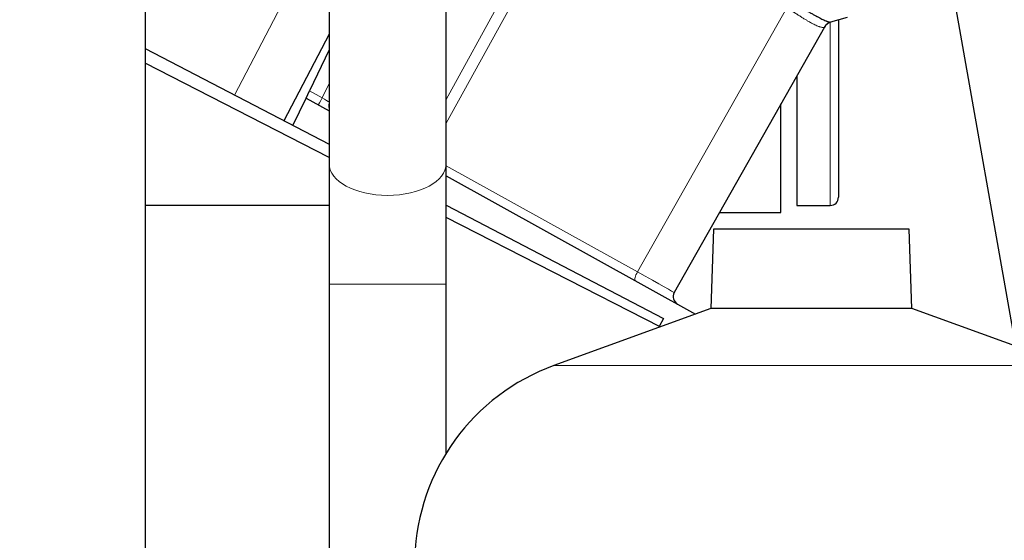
# Model space of a CAD drawing. Header units: inches. Extents: x 0 to 23760, y -13 to 16800.
# Tile 163 of 223: x 12698 to 13051, y 14038 to 14225. Entities that reach past the tile are written whole.
import ezdxf

# ---------------------------------------------------------------- set-up
doc = ezdxf.new("R2010")
doc.units = ezdxf.units.IN
doc.layers.add('254', color=7, linetype='Continuous', true_color=0xffffff)
doc.styles.add('latin_extended', font='simplex.shx')
doc.dimstyles.get("Standard").update_dxf_attribs({"dimtxt": 0.18, "dimasz": 0.18, "dimexe": 0.18, "dimexo": 0.0625, "dimgap": 0.09, "dimtad": 0, "dimtih": 1, "dimtoh": 1, "dimdec": 4, "dimzin": 0, "dimdsep": 46, "dimtxsty": 'Standard', "dimcen": 0.09, "dimadec": 0, "dimazin": 0, "dimtfac": 1, "dimtdec": 4, "dimtofl": 0, "dimtmove": 0, "dimatfit": 3, "dimfxl": 1, "dimtolj": 1, "dimtzin": 0, "dimarcsym": 0})

# ---------------------------------------------------------------- blocks, each defined once
blk = doc.blocks.new('_U3')
at = {"layer": '254', "color": 3, "linetype": 'Continuous', "lineweight": 13, "transparency": 16777216}
for p, q in [((12354.69, 15264.53), (13764.85, 15264.53)), ((13724.85, 15124.53), (13724.85, 11678.52)), ((11813.86, 11538.52), (13764.85, 11538.52))]:
    blk.add_line(p, q, dxfattribs=at)
at = {"layer": '254', "color": 3, "transparency": 16777216}
for points in [[(13748.19, 15124.53), (13701.52, 15124.53), (13724.85, 15264.53)], [(13701.52, 11678.52), (13748.19, 11678.52), (13724.85, 11538.52)]]:
    blk.add_solid(points, dxfattribs=at)
at = {"layer": 'Defpoints', "color": 0, "transparency": 16777216}
for p in [(12314.69, 15264.53), (11773.86, 11538.52), (13724.85, 11538.52)]:
    blk.add_point(p, dxfattribs=at)
at = {"layer": '254', "color": 2, "lineweight": 13, "transparency": 16777216, "insert": (13514.85, 13158.19), "char_height": 140, "attachment_point": 1, "rotation": 90, "style": 'latin_extended'}
blk.add_mtext('\\A1;3726', dxfattribs=at)

msp = doc.modelspace()

# ---------------------------------------------------------------- linework, layer by layer
at = {"layer": '254', "color": 2, "linetype": 'Continuous', "lineweight": 25}
for p, q in [((12808.739, 14394.223), (12808.739, 14173.503)), ((12850.739, 14173.503), (12850.739, 14394.223)), ((12742.739, 14374.503), (12742.739, 13754.503)), ((13017.534, 14320.153), (13054.934, 14108.048)), ((12994.558, 14226.011), (12988.666, 14224.266)), ((12991.485, 14225.106), (12991.485, 14161.518)), ((12986.426, 14222.431), (12932.579, 14127.256)), ((12808.739, 14219.987), (12792.548, 14188.886)), ((12742.732, 14214.819), (12808.732, 14180.461)), ((12808.74, 14214.38), (12801.714, 14199.65)), ((12808.735, 14175.741), (12742.737, 14209.514)), ((12976.485, 14204.864), (12976.485, 14158.518)), ((12795.778, 14187.205), (12800.463, 14197.028)), ((12800.463, 14197.028), (12801.714, 14199.65)), ((12800.463, 14197.028), (12808.739, 14192.441)), ((12970.86, 14156.018), (12970.86, 14194.918)), ((12850.741, 14169.159), (12940.202, 14119.57)), ((12808.738, 14158.518), (12742.74, 14158.518)), ((12850.732, 14158.597), (12928.711, 14118.004)), ((12976.485, 14158.518), (12988.485, 14158.518)), ((12948.85, 14156.018), (12970.86, 14156.018)), ((12927.528, 14114.952), (12850.741, 14154.246)), ((12946.686, 14150.043), (12945.692, 14121.567)), ((13016.791, 14150.043), (12946.686, 14150.043)), ((13017.785, 14121.567), (13016.791, 14150.043)), ((12808.739, 14130.22), (12808.739, 13688.925)), ((12850.739, 14069.609), (12850.739, 14130.22)), ((12945.692, 14121.567), (12889.394, 14101.076)), ((13017.785, 14121.567), (12945.692, 14121.567)), ((13074.083, 14101.076), (13017.785, 14121.567)), ((12928.711, 14118.004), (12927.207, 14115.115))]:
    msp.add_line(p, q, dxfattribs=at)
at = {"layer": '254', "color": 110, "linetype": 'Continuous', "lineweight": 13}
for p, q in [((12850.739, 14196.584), (12891.975, 14271.604)), ((12895.625, 14269.654), (12850.739, 14187.995)), ((12808.74, 14263.303), (12774.808, 14198.121)), ((12919.371, 14134.66), (12972.968, 14229.392)), ((12988.485, 14158.518), (12988.485, 14224.205)), ((12806.29, 14197.113), (12808.739, 14202.247)), ((12801.714, 14199.65), (12806.29, 14197.113)), ((12850.739, 14172.703), (12919.371, 14134.66)), ((12850.739, 14130.22), (12808.739, 14130.22)), ((13074.083, 14101.076), (12889.394, 14101.076))]:
    msp.add_line(p, q, dxfattribs=at)
at = {"layer": '254', "color": 2, "linetype": 'Continuous', "lineweight": 25}
for centre, radius, start, end in [((12989.908, 14220.462), 4, 106.5, 150.5), ((12811.591, 14194.29), 3, 161.95928, 198.04059), ((12988.485, 14161.518), 3, 270, 0), ((12935.19, 14125.779), 3, 150.5, 241), ((12915.388, 14029.659), 76, 110, 178)]:
    msp.add_arc(centre, radius, start, end, dxfattribs=at)
msp.add_ellipse((12989.802, 14220.43), major_axis=(1.136, -3.835), ratio=0.9934032, start_param=3.1415927, end_param=3.910304, dxfattribs=at)
at = {"layer": '254', "color": 110, "linetype": 'Continuous', "lineweight": 13}
for centre, major_axis, ratio, start_param, end_param in [((12956.781, 14210.649), (29.645, 11.783), 0.002496, 6.2800837, 6.3599313), ((12806.334, 14197.204), (-1.454, -2.624), 0.0020575, 0, 1.5371699), ((12806.334, 14197.204), (-2.55, 1.623), 0.0331858, 1.5748603, 2.823717), ((12829.739, 14173.503), (21, 0), 0.5410409, 3.1415926, 6.2830871), ((12919.96, 14134.22), (-1.454, -2.624), 0.2428118, 4.6794646, 6.2831853), ((12915.073, 14136.93), (-17.506, 9.674), 0.0047621, 3.1415449, 4.4669268)]:
    msp.add_ellipse(centre, major_axis=major_axis, ratio=ratio, start_param=start_param, end_param=end_param, dxfattribs=at)
msp.add_open_spline([(12986.337, 14222.403), (12986.28, 14222.382), (12986.207, 14222.369), (12986.032, 14222.36), (12985.929, 14222.364), (12985.694, 14222.39), (12985.562, 14222.412), (12985.27, 14222.477), (12985.11, 14222.519), (12984.849, 14222.598), (12984.759, 14222.627), (12984.618, 14222.675), (12984.57, 14222.692), (12984.472, 14222.727), (12984.423, 14222.745), (12984.173, 14222.838), (12983.961, 14222.923), (12983.515, 14223.114), (12983.047, 14223.326), (12982.536, 14223.58), (12982.002, 14223.857), (12981.724, 14224.005), (12981.399, 14224.185), (12981.363, 14224.206), (12981.29, 14224.246), (12981.253, 14224.267), (12981.143, 14224.329), (12980.921, 14224.454), (12980.694, 14224.585), (12980.235, 14224.853), (12979.922, 14225.04), (12979.28, 14225.43), (12978.951, 14225.633), (12978.279, 14226.055), (12977.934, 14226.273), (12977.405, 14226.612), (12977.227, 14226.727), (12976.956, 14226.901), (12976.865, 14226.96), (12976.683, 14227.078), (12976.591, 14227.137), (12976.13, 14227.436), (12975.756, 14227.678), (12974.996, 14228.171), (12974.61, 14228.421), (12974.217, 14228.673)], degree=3, knots=[0, 0, 0, 0, 0.0625, 0.0625, 0.125, 0.125, 0.1875, 0.1875, 0.25, 0.25, 0.28125, 0.28125, 0.296875, 0.296875, 0.3125, 0.3125, 0.375, 0.375, 0.4375, 0.5, 0.5, 0.5625, 0.5625, 0.5703125, 0.5703125, 0.578125, 0.578125, 0.59375, 0.625, 0.625, 0.6875, 0.6875, 0.75, 0.75, 0.8125, 0.8125, 0.84375, 0.84375, 0.859375, 0.859375, 0.875, 0.875, 0.9375, 0.9375, 1, 1, 1, 1], dxfattribs=at)
at = {"layer": '254', "color": 2, "linetype": 'Continuous', "lineweight": 25}
msp.add_open_spline([(12975.986, 14230.811), (12976.418, 14230.563), (12976.843, 14230.317), (12977.679, 14229.829), (12978.09, 14229.588), (12978.597, 14229.29), (12978.697, 14229.231), (12978.898, 14229.113), (12978.998, 14229.054), (12979.295, 14228.88), (12979.491, 14228.765), (12980.071, 14228.425), (12980.447, 14228.204), (12981.182, 14227.778), (12981.539, 14227.571), (12982.236, 14227.173), (12982.574, 14226.982), (12983.069, 14226.706), (12983.231, 14226.617), (12983.471, 14226.485), (12983.55, 14226.441), (12983.669, 14226.377), (12983.708, 14226.356), (12983.786, 14226.314), (12984.135, 14226.125), (12984.467, 14225.95), (12985.029, 14225.659), (12985.564, 14225.39), (12986.045, 14225.162), (12986.498, 14224.954), (12986.712, 14224.86), (12986.961, 14224.756), (12987.009, 14224.736), (12987.106, 14224.696), (12987.153, 14224.677), (12987.291, 14224.623), (12987.379, 14224.589), (12987.63, 14224.495), (12987.78, 14224.443), (12988.048, 14224.36), (12988.166, 14224.327), (12988.367, 14224.281), (12988.451, 14224.267), (12988.585, 14224.254), (12988.635, 14224.256), (12988.666, 14224.266)], degree=3, knots=[0, 0, 0, 0, 0.0625, 0.0625, 0.125, 0.125, 0.140625, 0.140625, 0.15625, 0.15625, 0.1875, 0.1875, 0.25, 0.25, 0.3125, 0.3125, 0.375, 0.375, 0.40625, 0.40625, 0.421875, 0.421875, 0.4296875, 0.4296875, 0.4375, 0.5, 0.5, 0.5625, 0.625, 0.625, 0.6875, 0.6875, 0.703125, 0.703125, 0.71875, 0.71875, 0.75, 0.75, 0.8125, 0.8125, 0.875, 0.875, 0.9375, 0.9375, 1, 1, 1, 1], dxfattribs=at)
for points in [[(12808.739, 14173.509), (12808.739, 14153.695), (12808.739, 14130.22)], [(12850.739, 14130.22), (12850.739, 14153.689), (12850.739, 14173.497)]]:
    msp.add_open_spline(points, degree=2, dxfattribs=at)

# ---------------------------------------------------------------- dimensions: what is measured, and where the dimension line sits
at = {"layer": '254', "color": 2, "linetype": 'Continuous', "lineweight": 13}
dim = msp.add_linear_dim(base=(13724.854, 11538.518), p1=(12314.687, 15264.527), p2=(11773.855, 11538.518), angle=90, dimstyle='Standard', override={"dimscale": 40, "dimtxt": 3.5, "dimasz": 3.5, "dimexe": 1, "dimexo": 1, "dimgap": 1.75, "dimtad": 1, "dimtih": 0, "dimtoh": 0, "dimdec": 0, "dimlfac": 1, "dimzin": 8, "dimdsep": 46, "dimlunit": 2, "dimtxsty": 'latin_extended', "dimsah": 1, "dimse1": 0, "dimse2": 0, "dimsd1": 0, "dimsd2": 0, "dimclrd": 3, "dimclre": 3, "dimclrt": 2, "dimtol": 0, "dimtm": -0.1, "dimtfac": 0.714286, "dimtdec": 3, "dimtofl": 1, "dimtmove": 0, "dimtzin": 8, "dimlwd": 13, "dimlwe": 13}, dxfattribs=at)
dim.commit()
dim.dimension.update_dxf_attribs({"geometry": '_U3', "text_midpoint": (13724.854, 13401.522), "dimtype": 160})

doc.saveas('drawing.dxf')
